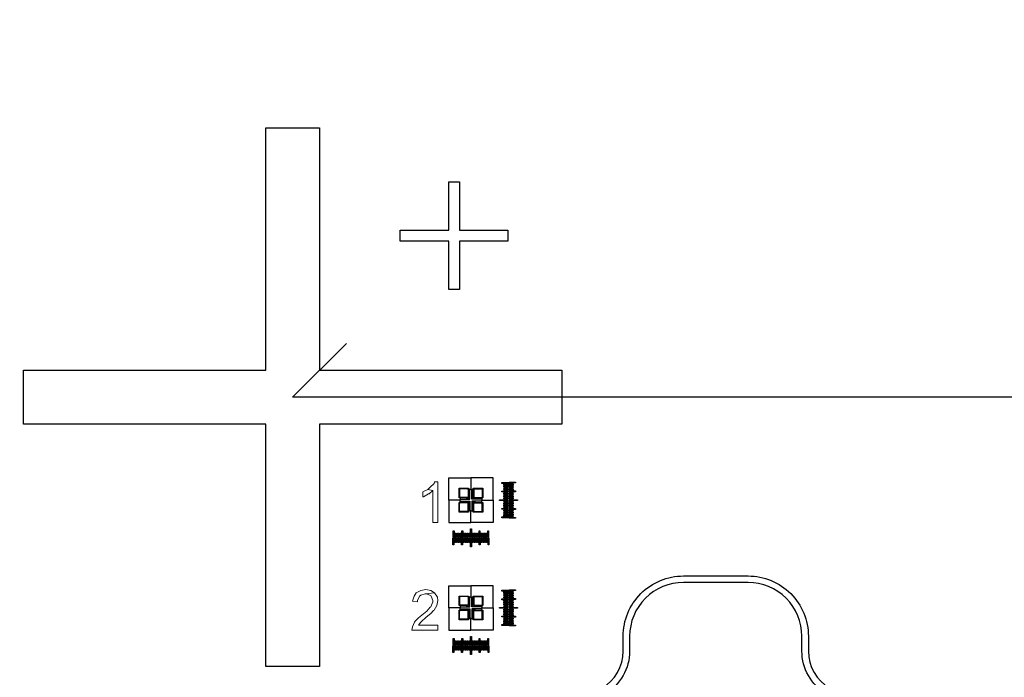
# Model space of a CAD drawing. Extents: x -63500 to 63500, y -63500 to 63500.
# Tile 167 of 256: x -35267 to -30695, y 23700 to 26753. Entities that reach past the tile are written whole.
import ezdxf

# ---------------------------------------------------------------- set-up
doc = ezdxf.new("R2010")
doc.units = 13
doc.header["$MEASUREMENT"] = 0
for name, color, linetype in [('1_Metal', 2, 'Continuous'), ('2_Electrodes', 5, 'Continuous'), ('3_Outline', 4, 'Continuous')]:
    doc.layers.add(name, color=color, linetype=linetype)

msp = doc.modelspace()

# ---------------------------------------------------------------- linework, layer by layer
for p, q in [((-34000, 25000), (-33750, 25250)), ((0, 25000), (-34000, 25000))]:
    msp.add_line(p, q)
for radius in [50000, 47500, 45000]:
    msp.add_circle((0, 0), radius)
at = {"layer": '1_Metal'}
msp.add_lwpolyline([(-50000, 0, -1), (50000, 0), (51000, 0, 1), (-51000, 0)], format="xyb", close=True, dxfattribs=at)
for points in [[(-34125, 25125), (-34125, 26250), (-33875, 26250), (-33875, 25125), (-32750, 25125), (-32750, 24875), (-33875, 24875), (-33875, 23750), (-34125, 23750), (-34125, 24875), (-35250, 24875), (-35250, 25125)], [(-33275, 25775), (-33275, 26000), (-33225, 26000), (-33225, 25775), (-33000, 25775), (-33000, 25725), (-33225, 25725), (-33225, 25500), (-33275, 25500), (-33275, 25725), (-33500, 25725), (-33500, 25775)], [(-33029, 24604), (-32999, 24604), (-32999, 24600), (-33029, 24600)], [(-33179, 24529), (-33184, 24529), (-33184, 24531), (-33194, 24531), (-33194, 24533), (-33227, 24533), (-33227, 24577), (-33183, 24577), (-33183, 24544), (-33181, 24544), (-33181, 24534), (-33179, 24534)], [(-33165, 24529), (-33165, 24534), (-33163, 24534), (-33163, 24544), (-33161, 24544), (-33161, 24577), (-33117, 24577), (-33117, 24533), (-33150, 24533), (-33150, 24531), (-33160, 24531), (-33160, 24529)], [(-33029, 24564), (-32999, 24564), (-32999, 24560), (-33029, 24560)], [(-33019, 24596), (-32999, 24596), (-32999, 24592), (-33019, 24592)], [(-33019, 24588), (-32999, 24588), (-32999, 24584), (-33019, 24584)], [(-33019, 24580), (-32999, 24580), (-32999, 24576), (-33019, 24576)], [(-33019, 24572), (-32999, 24572), (-32999, 24568), (-33019, 24568)], [(-33019, 24556), (-32999, 24556), (-32999, 24552), (-33019, 24552)], [(-33179, 24515), (-33179, 24510), (-33181, 24510), (-33181, 24500), (-33183, 24500), (-33183, 24467), (-33227, 24467), (-33227, 24511), (-33194, 24511), (-33194, 24513), (-33184, 24513), (-33184, 24515)], [(-33165, 24515), (-33160, 24515), (-33160, 24513), (-33150, 24513), (-33150, 24511), (-33117, 24511), (-33117, 24467), (-33161, 24467), (-33161, 24500), (-33163, 24500), (-33163, 24510), (-33165, 24510)], [(-33039, 24524), (-32999, 24524), (-32999, 24520), (-33039, 24520)], [(-33019, 24548), (-32999, 24548), (-32999, 24544), (-33019, 24544)], [(-33019, 24540), (-32999, 24540), (-32999, 24536), (-33019, 24536)], [(-33019, 24532), (-32999, 24532), (-32999, 24528), (-33019, 24528)], [(-33019, 24516), (-32999, 24516), (-32999, 24512), (-33019, 24512)], [(-33029, 24484), (-32999, 24484), (-32999, 24480), (-33029, 24480)], [(-33019, 24508), (-32999, 24508), (-32999, 24504), (-33019, 24504)], [(-33019, 24500), (-32999, 24500), (-32999, 24496), (-33019, 24496)], [(-33019, 24492), (-32999, 24492), (-32999, 24488), (-33019, 24488)], [(-33019, 24476), (-32999, 24476), (-32999, 24472), (-33019, 24472)], [(-33019, 24468), (-32999, 24468), (-32999, 24464), (-33019, 24464)], [(-33029, 24444), (-32999, 24444), (-32999, 24440), (-33029, 24440)], [(-33019, 24460), (-32999, 24460), (-32999, 24456), (-33019, 24456)], [(-33019, 24452), (-32999, 24452), (-32999, 24448), (-33019, 24448)], [(-33250, 24379), (-33250, 24349), (-33254, 24349), (-33254, 24379)], [(-33210, 24379), (-33210, 24349), (-33214, 24349), (-33214, 24379)], [(-33170, 24389), (-33170, 24349), (-33174, 24349), (-33174, 24389)], [(-33130, 24379), (-33130, 24349), (-33134, 24349), (-33134, 24379)], [(-33090, 24379), (-33090, 24349), (-33094, 24349), (-33094, 24379)], [(-33242, 24369), (-33242, 24349), (-33246, 24349), (-33246, 24369)], [(-33234, 24369), (-33234, 24349), (-33238, 24349), (-33238, 24369)], [(-33226, 24369), (-33226, 24349), (-33230, 24349), (-33230, 24369)], [(-33218, 24369), (-33218, 24349), (-33222, 24349), (-33222, 24369)], [(-33202, 24369), (-33202, 24349), (-33206, 24349), (-33206, 24369)], [(-33194, 24369), (-33194, 24349), (-33198, 24349), (-33198, 24369)], [(-33186, 24369), (-33186, 24349), (-33190, 24349), (-33190, 24369)], [(-33178, 24369), (-33178, 24349), (-33182, 24349), (-33182, 24369)], [(-33162, 24369), (-33162, 24349), (-33166, 24349), (-33166, 24369)], [(-33154, 24369), (-33154, 24349), (-33158, 24349), (-33158, 24369)], [(-33146, 24369), (-33146, 24349), (-33150, 24349), (-33150, 24369)], [(-33138, 24369), (-33138, 24349), (-33142, 24349), (-33142, 24369)], [(-33122, 24369), (-33122, 24349), (-33126, 24349), (-33126, 24369)], [(-33114, 24369), (-33114, 24349), (-33118, 24349), (-33118, 24369)], [(-33106, 24369), (-33106, 24349), (-33110, 24349), (-33110, 24369)], [(-33098, 24369), (-33098, 24349), (-33102, 24349), (-33102, 24369)], [(-33029, 24104), (-32999, 24104), (-32999, 24100), (-33029, 24100)], [(-33179, 24029), (-33184, 24029), (-33184, 24031), (-33194, 24031), (-33194, 24033), (-33227, 24033), (-33227, 24077), (-33183, 24077), (-33183, 24044), (-33181, 24044), (-33181, 24034), (-33179, 24034)], [(-33165, 24029), (-33165, 24034), (-33163, 24034), (-33163, 24044), (-33161, 24044), (-33161, 24077), (-33117, 24077), (-33117, 24033), (-33150, 24033), (-33150, 24031), (-33160, 24031), (-33160, 24029)], [(-33029, 24064), (-32999, 24064), (-32999, 24060), (-33029, 24060)], [(-33019, 24096), (-32999, 24096), (-32999, 24092), (-33019, 24092)], [(-33019, 24088), (-32999, 24088), (-32999, 24084), (-33019, 24084)], [(-33019, 24080), (-32999, 24080), (-32999, 24076), (-33019, 24076)], [(-33019, 24072), (-32999, 24072), (-32999, 24068), (-33019, 24068)], [(-33019, 24056), (-32999, 24056), (-32999, 24052), (-33019, 24052)], [(-33179, 24015), (-33179, 24010), (-33181, 24010), (-33181, 24000), (-33183, 24000), (-33183, 23967), (-33227, 23967), (-33227, 24011), (-33194, 24011), (-33194, 24013), (-33184, 24013), (-33184, 24015)], [(-33165, 24015), (-33160, 24015), (-33160, 24013), (-33150, 24013), (-33150, 24011), (-33117, 24011), (-33117, 23967), (-33161, 23967), (-33161, 24000), (-33163, 24000), (-33163, 24010), (-33165, 24010)], [(-33039, 24024), (-32999, 24024), (-32999, 24020), (-33039, 24020)], [(-33019, 24048), (-32999, 24048), (-32999, 24044), (-33019, 24044)], [(-33019, 24040), (-32999, 24040), (-32999, 24036), (-33019, 24036)], [(-33019, 24032), (-32999, 24032), (-32999, 24028), (-33019, 24028)], [(-33019, 24016), (-32999, 24016), (-32999, 24012), (-33019, 24012)], [(-33019, 24008), (-32999, 24008), (-32999, 24004), (-33019, 24004)], [(-33029, 23984), (-32999, 23984), (-32999, 23980), (-33029, 23980)], [(-33019, 24000), (-32999, 24000), (-32999, 23996), (-33019, 23996)], [(-33019, 23992), (-32999, 23992), (-32999, 23988), (-33019, 23988)], [(-33019, 23976), (-32999, 23976), (-32999, 23972), (-33019, 23972)], [(-33019, 23968), (-32999, 23968), (-32999, 23964), (-33019, 23964)], [(-33029, 23944), (-32999, 23944), (-32999, 23940), (-33029, 23940)], [(-33019, 23960), (-32999, 23960), (-32999, 23956), (-33019, 23956)], [(-33019, 23952), (-32999, 23952), (-32999, 23948), (-33019, 23948)], [(-33250, 23879), (-33250, 23849), (-33254, 23849), (-33254, 23879)], [(-33242, 23869), (-33242, 23849), (-33246, 23849), (-33246, 23869)], [(-33234, 23869), (-33234, 23849), (-33238, 23849), (-33238, 23869)], [(-33226, 23869), (-33226, 23849), (-33230, 23849), (-33230, 23869)], [(-33218, 23869), (-33218, 23849), (-33222, 23849), (-33222, 23869)], [(-33210, 23879), (-33210, 23849), (-33214, 23849), (-33214, 23879)], [(-33202, 23869), (-33202, 23849), (-33206, 23849), (-33206, 23869)], [(-33194, 23869), (-33194, 23849), (-33198, 23849), (-33198, 23869)], [(-33186, 23869), (-33186, 23849), (-33190, 23849), (-33190, 23869)], [(-33178, 23869), (-33178, 23849), (-33182, 23849), (-33182, 23869)], [(-33170, 23889), (-33170, 23849), (-33174, 23849), (-33174, 23889)], [(-33162, 23869), (-33162, 23849), (-33166, 23849), (-33166, 23869)], [(-33154, 23869), (-33154, 23849), (-33158, 23849), (-33158, 23869)], [(-33146, 23869), (-33146, 23849), (-33150, 23849), (-33150, 23869)], [(-33138, 23869), (-33138, 23849), (-33142, 23849), (-33142, 23869)], [(-33130, 23879), (-33130, 23849), (-33134, 23849), (-33134, 23879)], [(-33122, 23869), (-33122, 23849), (-33126, 23849), (-33126, 23869)], [(-33114, 23869), (-33114, 23849), (-33118, 23849), (-33118, 23869)], [(-33106, 23869), (-33106, 23849), (-33110, 23849), (-33110, 23869)], [(-33098, 23869), (-33098, 23849), (-33102, 23849), (-33102, 23869)], [(-33090, 23879), (-33090, 23849), (-33094, 23849), (-33094, 23879)]]:
    msp.add_lwpolyline(points, close=True, dxfattribs=at)
at = {"layer": '1_Metal', "lineweight": 0}
for points in [[(-33325, 24607.5), (-33340.5, 24607.5), (-33343.1, 24599.8), (-33361.2, 24581.7), (-33371.5, 24571.4), (-33348.2, 24566.2), (-33348.2, 24419), (-33325, 24419)], [(-33371.5, 24571.4), (-33394.7, 24561), (-33394.7, 24537.8), (-33392.1, 24537.8), (-33368.9, 24550.7), (-33366.3, 24550.7), (-33348.2, 24566.2)], [(-33381.8, 24107.5), (-33405.1, 24102.4), (-33425.7, 24092), (-33436, 24076.5), (-33443.8, 24053.3), (-33420.6, 24050.7), (-33420.6, 24055.9), (-33410.2, 24076.5), (-33405.1, 24081.7), (-33384.4, 24086.9), (-33340.5, 24092), (-33358.6, 24102.4)], [(-33340.5, 24092), (-33384.4, 24086.9), (-33379.2, 24086.9), (-33358.6, 24079.1), (-33356, 24076.5), (-33348.2, 24055.9), (-33348.2, 24050.7), (-33358.6, 24027.5), (-33361.2, 24024.9), (-33376.6, 24006.8), (-33399.9, 23988.7), (-33415.4, 23975.8), (-33430.9, 23960.3), (-33433.5, 23955.2), (-33443.8, 23934.5), (-33446.4, 23919), (-33325, 23919), (-33325, 23942.2), (-33415.4, 23942.2), (-33405.1, 23955.2), (-33402.5, 23957.7), (-33379.2, 23978.4), (-33358.6, 23996.5), (-33345.7, 24009.4), (-33343.1, 24012), (-33330.2, 24032.6), (-33325, 24055.9), (-33327.6, 24071.4)]]:
    msp.add_lwpolyline(points, close=True, dxfattribs=at)
at = {"layer": '2_Electrodes'}
msp.add_lwpolyline([(47500, 0, 1), (-47500, 0), (-51000, 0, -1), (51000, 0)], format="xyb", close=True, dxfattribs=at)
for points in [[(-34125, 25125), (-34125, 26250), (-33875, 26250), (-33875, 25125), (-32750, 25125), (-32750, 24875), (-33875, 24875), (-33875, 23750), (-34125, 23750), (-34125, 24875), (-35250, 24875), (-35250, 25125)], [(-33275, 25775), (-33275, 26000), (-33225, 26000), (-33225, 25775), (-33000, 25775), (-33000, 25725), (-33225, 25725), (-33225, 25500), (-33275, 25500), (-33275, 25725), (-33500, 25725), (-33500, 25775)], [(-33185, 24575), (-33225, 24575), (-33225, 24535), (-33222, 24535), (-33222, 24522), (-33275, 24522), (-33275, 24625), (-33172, 24625), (-33172, 24572), (-33185, 24572)], [(-33159, 24575), (-33119, 24575), (-33119, 24535), (-33122, 24535), (-33122, 24522), (-33069, 24522), (-33069, 24625), (-33172, 24625), (-33172, 24572), (-33159, 24572)], [(-32965, 24602), (-32995, 24602), (-32995, 24606), (-32965, 24606)], [(-33185, 24572), (-33185, 24535), (-33222, 24535), (-33222, 24527), (-33177, 24527), (-33177, 24572)], [(-33159, 24572), (-33159, 24535), (-33122, 24535), (-33122, 24527), (-33167, 24527), (-33167, 24572)], [(-32975, 24593.8), (-32995, 24593.8), (-32995, 24597.8), (-32975, 24597.8)], [(-32975, 24585.6), (-32995, 24585.6), (-32995, 24589.6), (-32975, 24589.6)], [(-32975, 24577.4), (-32995, 24577.4), (-32995, 24581.4), (-32975, 24581.4)], [(-32975, 24569.2), (-32995, 24569.2), (-32995, 24573.2), (-32975, 24573.2)], [(-32965, 24561), (-32995, 24561), (-32995, 24565), (-32965, 24565)], [(-32975, 24552.8), (-32995, 24552.8), (-32995, 24556.8), (-32975, 24556.8)], [(-33185, 24469), (-33225, 24469), (-33225, 24509), (-33222, 24509), (-33222, 24522), (-33275, 24522), (-33275, 24419), (-33172, 24419), (-33172, 24472), (-33185, 24472)], [(-33185, 24472), (-33185, 24509), (-33222, 24509), (-33222, 24517), (-33177, 24517), (-33177, 24472)], [(-33159, 24469), (-33119, 24469), (-33119, 24509), (-33122, 24509), (-33122, 24522), (-33069, 24522), (-33069, 24419), (-33172, 24419), (-33172, 24472), (-33159, 24472)], [(-33159, 24472), (-33159, 24509), (-33122, 24509), (-33122, 24517), (-33167, 24517), (-33167, 24472)], [(-32975, 24544.6), (-32995, 24544.6), (-32995, 24548.6), (-32975, 24548.6)], [(-32975, 24536.4), (-32995, 24536.4), (-32995, 24540.4), (-32975, 24540.4)], [(-32975, 24528.2), (-32995, 24528.2), (-32995, 24532.2), (-32975, 24532.2)], [(-32995, 24524), (-32955, 24524), (-32955, 24520), (-32995, 24520)], [(-32975, 24511.8), (-32995, 24511.8), (-32995, 24515.8), (-32975, 24515.8)], [(-32975, 24503.6), (-32995, 24503.6), (-32995, 24507.6), (-32975, 24507.6)], [(-32975, 24495.4), (-32995, 24495.4), (-32995, 24499.4), (-32975, 24499.4)], [(-32975, 24487.2), (-32995, 24487.2), (-32995, 24491.2), (-32975, 24491.2)], [(-32965, 24479), (-32995, 24479), (-32995, 24483), (-32965, 24483)], [(-32975, 24470.8), (-32995, 24470.8), (-32995, 24474.8), (-32975, 24474.8)], [(-32975, 24462.6), (-32995, 24462.6), (-32995, 24466.6), (-32975, 24466.6)], [(-32975, 24454.4), (-32995, 24454.4), (-32995, 24458.4), (-32975, 24458.4)], [(-32975, 24446.2), (-32995, 24446.2), (-32995, 24450.2), (-32975, 24450.2)], [(-32965, 24438), (-32995, 24438), (-32995, 24442), (-32965, 24442)], [(-33256, 24315), (-33256, 24345), (-33252, 24345), (-33252, 24315)], [(-33247.8, 24325), (-33247.8, 24345), (-33243.8, 24345), (-33243.8, 24325)], [(-33239.6, 24325), (-33239.6, 24345), (-33235.6, 24345), (-33235.6, 24325)], [(-33231.4, 24325), (-33231.4, 24345), (-33227.4, 24345), (-33227.4, 24325)], [(-33223.2, 24325), (-33223.2, 24345), (-33219.2, 24345), (-33219.2, 24325)], [(-33215, 24315), (-33215, 24345), (-33211, 24345), (-33211, 24315)], [(-33206.8, 24325), (-33206.8, 24345), (-33202.8, 24345), (-33202.8, 24325)], [(-33198.6, 24325), (-33198.6, 24345), (-33194.6, 24345), (-33194.6, 24325)], [(-33190.4, 24325), (-33190.4, 24345), (-33186.4, 24345), (-33186.4, 24325)], [(-33182.2, 24325), (-33182.2, 24345), (-33178.2, 24345), (-33178.2, 24325)], [(-33170, 24345), (-33170, 24305), (-33174, 24305), (-33174, 24345)], [(-33165.8, 24325), (-33165.8, 24345), (-33161.8, 24345), (-33161.8, 24325)], [(-33157.6, 24325), (-33157.6, 24345), (-33153.6, 24345), (-33153.6, 24325)], [(-33149.4, 24325), (-33149.4, 24345), (-33145.4, 24345), (-33145.4, 24325)], [(-33141.2, 24325), (-33141.2, 24345), (-33137.2, 24345), (-33137.2, 24325)], [(-33133, 24315), (-33133, 24345), (-33129, 24345), (-33129, 24315)], [(-33124.8, 24325), (-33124.8, 24345), (-33120.8, 24345), (-33120.8, 24325)], [(-33116.6, 24325), (-33116.6, 24345), (-33112.6, 24345), (-33112.6, 24325)], [(-33108.4, 24325), (-33108.4, 24345), (-33104.4, 24345), (-33104.4, 24325)], [(-33100.2, 24325), (-33100.2, 24345), (-33096.2, 24345), (-33096.2, 24325)], [(-33092, 24315), (-33092, 24345), (-33088, 24345), (-33088, 24315)]]:
    msp.add_lwpolyline(points, close=True, dxfattribs=at)
at = {"layer": '2_Electrodes', "lineweight": 0}
for points in [[(-33325, 24607.5), (-33340.5, 24607.5), (-33343.1, 24599.8), (-33361.2, 24581.7), (-33371.5, 24571.4), (-33348.2, 24566.2), (-33348.2, 24419), (-33325, 24419)], [(-33371.5, 24571.4), (-33394.7, 24561), (-33394.7, 24537.8), (-33392.1, 24537.8), (-33368.9, 24550.7), (-33366.3, 24550.7), (-33348.2, 24566.2)]]:
    msp.add_lwpolyline(points, close=True, dxfattribs=at)
at = {"layer": '2_Electrodes'}
for points in [[(-32563.2, 23649.2, 0.265291), (-32464.9, 23821.4), (-32464.9, 23890, -0.414214), (-32184.9, 24170), (-31884.9, 24170, -0.414214), (-31604.9, 23890), (-31604.9, 23821.4, 0.265291), (-31506.6, 23649.2, -0.265291)], [(-31521.9, 23623.4, -0.265291), (-31634.9, 23821.4), (-31634.9, 23890, 0.414214), (-31884.9, 24140), (-32184.9, 24140, 0.414214), (-32434.9, 23890), (-32434.9, 23821.4, -0.265291), (-32547.9, 23623.4, 0.265291)]]:
    msp.add_lwpolyline(points, format="xyb", dxfattribs=at)
at = {"layer": '3_Outline'}
msp.add_lwpolyline([(47500, 0, 1), (-47500, 0), (-51000, 0, -1), (51000, 0)], format="xyb", close=True, dxfattribs=at)
for points in [[(-34125, 25125), (-34125, 26250), (-33875, 26250), (-33875, 25125), (-32750, 25125), (-32750, 24875), (-33875, 24875), (-33875, 23750), (-34125, 23750), (-34125, 24875), (-35250, 24875), (-35250, 25125)], [(-33275, 25775), (-33275, 26000), (-33225, 26000), (-33225, 25775), (-33000, 25775), (-33000, 25725), (-33225, 25725), (-33225, 25500), (-33275, 25500), (-33275, 25725), (-33500, 25725), (-33500, 25775)], [(-33185, 24075), (-33225, 24075), (-33225, 24035), (-33222, 24035), (-33222, 24022), (-33275, 24022), (-33275, 24125), (-33172, 24125), (-33172, 24072), (-33185, 24072)], [(-33159, 24075), (-33119, 24075), (-33119, 24035), (-33122, 24035), (-33122, 24022), (-33069, 24022), (-33069, 24125), (-33172, 24125), (-33172, 24072), (-33159, 24072)], [(-32965, 24102), (-32995, 24102), (-32995, 24106), (-32965, 24106)], [(-32975, 24093.8), (-32995, 24093.8), (-32995, 24097.8), (-32975, 24097.8)], [(-33185, 24072), (-33185, 24035), (-33222, 24035), (-33222, 24027), (-33177, 24027), (-33177, 24072)], [(-33159, 24072), (-33159, 24035), (-33122, 24035), (-33122, 24027), (-33167, 24027), (-33167, 24072)], [(-32975, 24085.6), (-32995, 24085.6), (-32995, 24089.6), (-32975, 24089.6)], [(-32975, 24077.4), (-32995, 24077.4), (-32995, 24081.4), (-32975, 24081.4)], [(-32975, 24069.2), (-32995, 24069.2), (-32995, 24073.2), (-32975, 24073.2)], [(-32965, 24061), (-32995, 24061), (-32995, 24065), (-32965, 24065)], [(-32975, 24052.8), (-32995, 24052.8), (-32995, 24056.8), (-32975, 24056.8)], [(-33185, 23969), (-33225, 23969), (-33225, 24009), (-33222, 24009), (-33222, 24022), (-33275, 24022), (-33275, 23919), (-33172, 23919), (-33172, 23972), (-33185, 23972)], [(-33185, 23972), (-33185, 24009), (-33222, 24009), (-33222, 24017), (-33177, 24017), (-33177, 23972)], [(-33159, 23969), (-33119, 23969), (-33119, 24009), (-33122, 24009), (-33122, 24022), (-33069, 24022), (-33069, 23919), (-33172, 23919), (-33172, 23972), (-33159, 23972)], [(-33159, 23972), (-33159, 24009), (-33122, 24009), (-33122, 24017), (-33167, 24017), (-33167, 23972)], [(-32975, 24044.6), (-32995, 24044.6), (-32995, 24048.6), (-32975, 24048.6)], [(-32975, 24036.4), (-32995, 24036.4), (-32995, 24040.4), (-32975, 24040.4)], [(-32975, 24028.2), (-32995, 24028.2), (-32995, 24032.2), (-32975, 24032.2)], [(-32995, 24024), (-32955, 24024), (-32955, 24020), (-32995, 24020)], [(-32975, 24011.8), (-32995, 24011.8), (-32995, 24015.8), (-32975, 24015.8)], [(-32975, 24003.6), (-32995, 24003.6), (-32995, 24007.6), (-32975, 24007.6)], [(-32975, 23995.4), (-32995, 23995.4), (-32995, 23999.4), (-32975, 23999.4)], [(-32975, 23987.2), (-32995, 23987.2), (-32995, 23991.2), (-32975, 23991.2)], [(-32965, 23979), (-32995, 23979), (-32995, 23983), (-32965, 23983)], [(-32975, 23970.8), (-32995, 23970.8), (-32995, 23974.8), (-32975, 23974.8)], [(-32975, 23962.6), (-32995, 23962.6), (-32995, 23966.6), (-32975, 23966.6)], [(-32975, 23954.4), (-32995, 23954.4), (-32995, 23958.4), (-32975, 23958.4)], [(-32975, 23946.2), (-32995, 23946.2), (-32995, 23950.2), (-32975, 23950.2)], [(-32965, 23938), (-32995, 23938), (-32995, 23942), (-32965, 23942)], [(-33256, 23815), (-33256, 23845), (-33252, 23845), (-33252, 23815)], [(-33247.8, 23825), (-33247.8, 23845), (-33243.8, 23845), (-33243.8, 23825)], [(-33239.6, 23825), (-33239.6, 23845), (-33235.6, 23845), (-33235.6, 23825)], [(-33231.4, 23825), (-33231.4, 23845), (-33227.4, 23845), (-33227.4, 23825)], [(-33223.2, 23825), (-33223.2, 23845), (-33219.2, 23845), (-33219.2, 23825)], [(-33215, 23815), (-33215, 23845), (-33211, 23845), (-33211, 23815)], [(-33206.8, 23825), (-33206.8, 23845), (-33202.8, 23845), (-33202.8, 23825)], [(-33198.6, 23825), (-33198.6, 23845), (-33194.6, 23845), (-33194.6, 23825)], [(-33190.4, 23825), (-33190.4, 23845), (-33186.4, 23845), (-33186.4, 23825)], [(-33182.2, 23825), (-33182.2, 23845), (-33178.2, 23845), (-33178.2, 23825)], [(-33170, 23845), (-33170, 23805), (-33174, 23805), (-33174, 23845)], [(-33165.8, 23825), (-33165.8, 23845), (-33161.8, 23845), (-33161.8, 23825)], [(-33157.6, 23825), (-33157.6, 23845), (-33153.6, 23845), (-33153.6, 23825)], [(-33149.4, 23825), (-33149.4, 23845), (-33145.4, 23845), (-33145.4, 23825)], [(-33141.2, 23825), (-33141.2, 23845), (-33137.2, 23845), (-33137.2, 23825)], [(-33133, 23815), (-33133, 23845), (-33129, 23845), (-33129, 23815)], [(-33124.8, 23825), (-33124.8, 23845), (-33120.8, 23845), (-33120.8, 23825)], [(-33116.6, 23825), (-33116.6, 23845), (-33112.6, 23845), (-33112.6, 23825)], [(-33108.4, 23825), (-33108.4, 23845), (-33104.4, 23845), (-33104.4, 23825)], [(-33100.2, 23825), (-33100.2, 23845), (-33096.2, 23845), (-33096.2, 23825)], [(-33092, 23815), (-33092, 23845), (-33088, 23845), (-33088, 23815)]]:
    msp.add_lwpolyline(points, close=True, dxfattribs=at)
for points in [[(-32563.2, 23649.2, 0.265291), (-32464.9, 23821.4), (-32464.9, 23890, -0.414214), (-32184.9, 24170), (-31884.9, 24170, -0.414214), (-31604.9, 23890), (-31604.9, 23821.4, 0.265291), (-31506.6, 23649.2, -0.265291)], [(-31521.9, 23623.4, -0.265291), (-31634.9, 23821.4), (-31634.9, 23890, 0.414214), (-31884.9, 24140), (-32184.9, 24140, 0.414214), (-32434.9, 23890), (-32434.9, 23821.4, -0.265291), (-32547.9, 23623.4, 0.265291)]]:
    msp.add_lwpolyline(points, format="xyb", dxfattribs=at)
at = {"layer": '3_Outline', "lineweight": 0}
for points in [[(-33381.8, 24107.5), (-33405.1, 24102.4), (-33425.7, 24092), (-33436, 24076.5), (-33443.8, 24053.3), (-33420.6, 24050.7), (-33420.6, 24055.9), (-33410.2, 24076.5), (-33405.1, 24081.7), (-33384.4, 24086.9), (-33340.5, 24092), (-33358.6, 24102.4)], [(-33340.5, 24092), (-33384.4, 24086.9), (-33379.2, 24086.9), (-33358.6, 24079.1), (-33356, 24076.5), (-33348.2, 24055.9), (-33348.2, 24050.7), (-33358.6, 24027.5), (-33361.2, 24024.9), (-33376.6, 24006.8), (-33399.9, 23988.7), (-33415.4, 23975.8), (-33430.9, 23960.3), (-33433.5, 23955.2), (-33443.8, 23934.5), (-33446.4, 23919), (-33325, 23919), (-33325, 23942.2), (-33415.4, 23942.2), (-33405.1, 23955.2), (-33402.5, 23957.7), (-33379.2, 23978.4), (-33358.6, 23996.5), (-33345.7, 24009.4), (-33343.1, 24012), (-33330.2, 24032.6), (-33325, 24055.9), (-33327.6, 24071.4)]]:
    msp.add_lwpolyline(points, close=True, dxfattribs=at)

doc.saveas('drawing.dxf')
